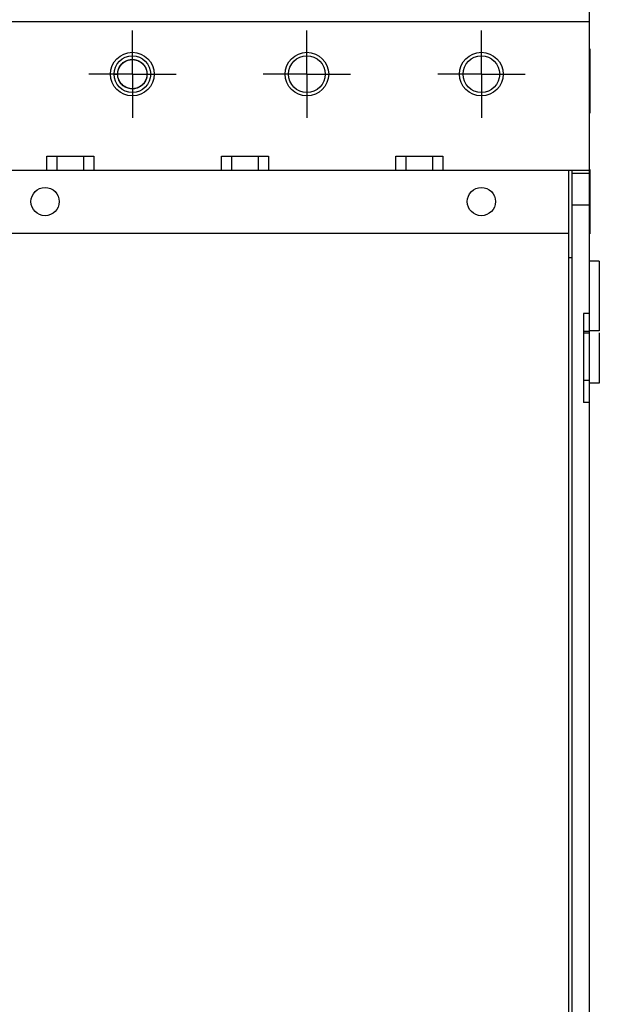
# Model space of a CAD drawing. Header units: inches. Extents: x 0 to 34, y 0 to 22.
# Tile 10 of 46: x 16 to 17.6, y 6.7 to 9.5. Entities that reach past the tile are written whole.
import ezdxf

# ---------------------------------------------------------------- set-up
doc = ezdxf.new("R2010")
doc.units = ezdxf.units.IN
doc.header["$LTSCALE"] = 1.87
doc.header["$MEASUREMENT"] = 0
doc.linetypes.add('CENTER', pattern=[0.6, 0.375, -0.075, 0.075, -0.075])
doc.layers.get('0').update_dxf_attribs({"linetype": 'CONTINUOUS'})
doc.layers.add('DEFAULT_1', color=7, linetype='CENTER')

msp = doc.modelspace()

# ---------------------------------------------------------------- linework, layer by layer
at = {"color": 7, "linetype": 'CONTINUOUS'}
for p, q in [((17.6019, 4.7385), (17.6019, 9.8015)), ((14.4819, 9.4965), (17.6019, 9.4965)), ((17.6031, 9.4176), (17.6031, 9.2333)), ((16.2394, 9.3457), (16.2499, 9.3455)), ((16.0469, 9.0705), (16.0469, 9.1105)), ((16.0469, 9.1105), (16.1819, 9.1105)), ((16.0769, 9.0705), (16.0769, 9.1105)), ((16.1519, 9.1105), (16.1519, 9.0705)), ((16.1819, 9.1105), (16.1819, 9.0705)), ((16.5469, 9.0705), (16.5469, 9.1105)), ((16.5469, 9.1105), (16.6819, 9.1105)), ((16.5769, 9.0705), (16.5769, 9.1105)), ((16.6519, 9.1105), (16.6519, 9.0705)), ((16.6819, 9.1105), (16.6819, 9.0705)), ((17.0469, 9.0705), (17.0469, 9.1105)), ((17.0469, 9.1105), (17.1819, 9.1105)), ((17.0769, 9.0705), (17.0769, 9.1105)), ((17.1519, 9.1105), (17.1519, 9.0705)), ((17.1819, 9.1105), (17.1819, 9.0705)), ((14.4819, 9.0705), (17.6019, 9.0705)), ((17.5419, 9.0705), (17.5419, 5.4695)), ((17.5519, 5.4695), (17.5519, 9.0705)), ((17.6019, 9.0605), (17.5519, 9.0605)), ((17.6031, 9.0726), (17.6031, 8.8883)), ((17.6019, 8.9705), (17.5519, 8.9705)), ((14.5419, 8.8905), (17.5419, 8.8905)), ((17.6299, 8.81), (17.6019, 8.81)), ((17.6299, 8.81), (17.6299, 8.61)), ((17.6019, 8.66), (17.5849, 8.66)), ((17.5849, 8.66), (17.5849, 8.405)), ((17.5849, 8.605), (17.6019, 8.605)), ((17.6299, 8.61), (17.6019, 8.61)), ((17.6299, 8.6043), (17.6299, 8.46)), ((17.6299, 8.46), (17.6019, 8.46)), ((17.6019, 8.405), (17.5849, 8.405))]:
    msp.add_line(p, q, dxfattribs=at)
at = {"color": 9, "linetype": 'CONTINUOUS'}
for p, q in [((17.5419, 8.8205), (17.5519, 8.8205)), ((17.5849, 8.6091), (17.6019, 8.6091)), ((17.6019, 8.468), (17.5849, 8.468))]:
    msp.add_line(p, q, dxfattribs=at)
at = {"color": 7, "linetype": 'CONTINUOUS'}
for centre, radius in [((16.2919, 9.3455), 0.0625), ((16.2919, 9.3455), 0.0525), ((16.7919, 9.3455), 0.0625), ((16.7919, 9.3455), 0.0525), ((17.2919, 9.3455), 0.0625), ((17.2919, 9.3455), 0.0525), ((16.0419, 8.9805), 0.0405), ((17.2919, 8.9805), 0.0405)]:
    msp.add_circle(centre, radius, dxfattribs=at)
for points, knots in [([(16.2531, 9.3616), (16.2539, 9.3635), (16.2566, 9.369), (16.2633, 9.3771), (16.2736, 9.384), (16.2858, 9.3876), (16.2985, 9.3876), (16.3113, 9.3835), (16.3219, 9.3758), (16.3296, 9.3652), (16.3338, 9.3532), (16.3342, 9.3398), (16.3303, 9.3269), (16.3224, 9.3156), (16.3114, 9.3074), (16.2999, 9.3038), (16.2902, 9.3033), (16.2812, 9.3044), (16.271, 9.3083), (16.2609, 9.3161), (16.2546, 9.3252), (16.2514, 9.3336), (16.25, 9.3403), (16.2497, 9.3469), (16.2505, 9.3535), (16.2523, 9.3601), (16.2553, 9.3665), (16.2593, 9.3722), (16.2643, 9.3774), (16.2703, 9.3818), (16.2768, 9.3849), (16.2834, 9.3868), (16.29, 9.3876), (16.2968, 9.3874), (16.3037, 9.386), (16.3102, 9.3835), (16.3164, 9.3798), (16.3221, 9.375), (16.3268, 9.3692), (16.3303, 9.3629), (16.3327, 9.3561), (16.334, 9.3488), (16.3339, 9.3412), (16.3324, 9.3338), (16.3296, 9.3265), (16.3253, 9.3197), (16.3202, 9.3142), (16.3149, 9.3102), (16.3095, 9.3072), (16.3036, 9.305), (16.2972, 9.3036), (16.2908, 9.3033), (16.2842, 9.304), (16.2776, 9.3058), (16.2713, 9.3086), (16.2658, 9.3123), (16.2609, 9.3168), (16.2567, 9.3222), (16.2533, 9.3283), (16.251, 9.3349), (16.2498, 9.3421), (16.2498, 9.3495), (16.2508, 9.3547), (16.2516, 9.3573), (16.2516, 9.3576)], [0, 0, 0, 0, 0.012217, 0.034951, 0.059565, 0.082299, 0.106913, 0.131527, 0.158174, 0.180908, 0.205522, 0.230136, 0.256782, 0.281396, 0.308043, 0.33469, 0.34917, 0.363651, 0.386385, 0.410999, 0.435613, 0.448982, 0.462352, 0.474695, 0.487038, 0.500408, 0.513777, 0.527147, 0.540516, 0.554997, 0.569477, 0.581821, 0.594164, 0.607534, 0.620903, 0.634273, 0.647642, 0.662123, 0.676603, 0.689973, 0.703342, 0.717823, 0.732303, 0.746784, 0.761265, 0.776948, 0.792632, 0.804027, 0.815423, 0.827766, 0.840109, 0.852452, 0.864796, 0.878165, 0.891534, 0.903878, 0.916221, 0.929591, 0.94296, 0.95633, 0.969699, 0.984179, 0.99866, 1, 1, 1, 1]), ([(16.3297, 9.3272), (16.3296, 9.3271), (16.3277, 9.3231), (16.3224, 9.3156), (16.3114, 9.3074), (16.2999, 9.3038), (16.2902, 9.3033), (16.2812, 9.3044), (16.271, 9.3083), (16.2609, 9.3161), (16.2546, 9.3252), (16.2514, 9.3336), (16.25, 9.3403), (16.2497, 9.3469), (16.2505, 9.3535), (16.2523, 9.3601), (16.2553, 9.3665), (16.2593, 9.3722), (16.2643, 9.3774), (16.2703, 9.3818), (16.2768, 9.3849), (16.2834, 9.3868), (16.29, 9.3876), (16.2968, 9.3874), (16.3037, 9.386), (16.3102, 9.3835), (16.3164, 9.3798), (16.3221, 9.375), (16.3268, 9.3692), (16.3303, 9.3629), (16.3327, 9.3561), (16.334, 9.3488), (16.3339, 9.3412), (16.3324, 9.3338), (16.3296, 9.3265), (16.3253, 9.3197), (16.3202, 9.3142), (16.3149, 9.3102), (16.3095, 9.3072), (16.3036, 9.305), (16.2972, 9.3036), (16.2908, 9.3033), (16.2842, 9.304), (16.2776, 9.3058), (16.2713, 9.3086), (16.2658, 9.3123), (16.2609, 9.3168), (16.2567, 9.3222), (16.2533, 9.3283), (16.251, 9.3349), (16.2498, 9.3421), (16.2498, 9.3495), (16.2512, 9.3566), (16.2535, 9.363), (16.2567, 9.3688), (16.261, 9.3742), (16.2661, 9.3789), (16.272, 9.3827), (16.2787, 9.3856), (16.2859, 9.3873), (16.2933, 9.3877), (16.3004, 9.3868), (16.3073, 9.3847), (16.314, 9.3814), (16.3201, 9.3769), (16.3253, 9.3713), (16.3295, 9.3647), (16.3324, 9.3573), (16.3339, 9.3497), (16.3339, 9.3427), (16.3333, 9.3381), (16.3327, 9.3357), (16.3326, 9.3354)], [0, 0, 0, 0, 0.000522, 0.025335, 0.052198, 0.07906, 0.093657, 0.108255, 0.131173, 0.155986, 0.180799, 0.194277, 0.207754, 0.220197, 0.23264, 0.246118, 0.259596, 0.273073, 0.286551, 0.301148, 0.315746, 0.328189, 0.340632, 0.35411, 0.367588, 0.381065, 0.394543, 0.409141, 0.423738, 0.437216, 0.450694, 0.465291, 0.479889, 0.494487, 0.509085, 0.524894, 0.540705, 0.552192, 0.56368, 0.576124, 0.588566, 0.60101, 0.613453, 0.62693, 0.640408, 0.652851, 0.665294, 0.678772, 0.692249, 0.705727, 0.719204, 0.733802, 0.7484, 0.760843, 0.773286, 0.786764, 0.800241, 0.813719, 0.827196, 0.841794, 0.856392, 0.869869, 0.883347, 0.897945, 0.912543, 0.927141, 0.941738, 0.957548, 0.973359, 0.985801, 0.998245, 1, 1, 1, 1]), ([(16.2499, 9.3466), (16.2499, 9.3467), (16.2499, 9.349), (16.2505, 9.3535), (16.2523, 9.3601), (16.2553, 9.3665), (16.2593, 9.3722), (16.2643, 9.3774), (16.2703, 9.3818), (16.2768, 9.3849), (16.2834, 9.3868), (16.29, 9.3876), (16.2968, 9.3874), (16.3037, 9.386), (16.3102, 9.3835), (16.3164, 9.3798), (16.3221, 9.375), (16.3268, 9.3692), (16.3303, 9.3629), (16.3327, 9.3561), (16.334, 9.3488), (16.3339, 9.3412), (16.3324, 9.3338), (16.3296, 9.3265), (16.3253, 9.3197), (16.3202, 9.3142), (16.3149, 9.3102), (16.3095, 9.3072), (16.3036, 9.305), (16.2972, 9.3036), (16.2908, 9.3033), (16.2842, 9.304), (16.2776, 9.3058), (16.2713, 9.3086), (16.2658, 9.3123), (16.2609, 9.3168), (16.2567, 9.3222), (16.2533, 9.3283), (16.251, 9.3349), (16.2498, 9.3421), (16.2498, 9.3495), (16.2512, 9.3566), (16.2535, 9.363), (16.2567, 9.3688), (16.261, 9.3742), (16.2661, 9.3789), (16.272, 9.3827), (16.2787, 9.3856), (16.2859, 9.3873), (16.2933, 9.3877), (16.3004, 9.3868), (16.3073, 9.3847), (16.314, 9.3814), (16.3201, 9.3769), (16.3253, 9.3713), (16.3295, 9.3647), (16.3324, 9.3573), (16.3339, 9.3497), (16.3339, 9.3427), (16.3327, 9.3338), (16.3283, 9.323), (16.3203, 9.314), (16.3123, 9.3085), (16.3055, 9.3055), (16.2985, 9.3038), (16.2913, 9.3033), (16.2839, 9.304), (16.2766, 9.3061), (16.2698, 9.3095), (16.2635, 9.3141), (16.2581, 9.32), (16.254, 9.3267), (16.2514, 9.3336), (16.2499, 9.3406), (16.2498, 9.3454), (16.2499, 9.3478)], [0, 0, 0, 0, 0.000615, 0.012821, 0.026041, 0.039261, 0.052482, 0.065702, 0.08002, 0.094339, 0.106545, 0.11875, 0.131971, 0.145191, 0.158411, 0.171631, 0.18595, 0.200269, 0.213489, 0.22671, 0.241029, 0.255348, 0.269667, 0.283986, 0.299493, 0.315002, 0.32627, 0.337539, 0.349744, 0.361949, 0.374155, 0.38636, 0.399581, 0.412801, 0.425006, 0.437212, 0.450432, 0.463652, 0.476872, 0.490093, 0.504411, 0.51873, 0.530936, 0.543141, 0.556362, 0.569582, 0.582802, 0.596022, 0.610341, 0.62466, 0.63788, 0.651101, 0.66542, 0.679738, 0.694058, 0.708376, 0.723884, 0.739393, 0.751598, 0.763804, 0.790153, 0.816503, 0.830822, 0.84514, 0.858361, 0.871581, 0.8859, 0.900219, 0.914538, 0.928857, 0.944365, 0.959873, 0.973094, 0.986314, 1, 1, 1, 1]), ([(16.2512, 9.356), (16.2516, 9.3573), (16.2527, 9.3609), (16.2553, 9.3665), (16.2593, 9.3722), (16.2643, 9.3774), (16.2703, 9.3818), (16.2768, 9.3849), (16.2834, 9.3868), (16.29, 9.3876), (16.2968, 9.3874), (16.3037, 9.386), (16.3102, 9.3835), (16.3164, 9.3798), (16.3221, 9.375), (16.3268, 9.3692), (16.3303, 9.3629), (16.3327, 9.3561), (16.334, 9.3488), (16.3339, 9.3412), (16.3324, 9.3338), (16.3296, 9.3265), (16.3253, 9.3197), (16.3202, 9.3142), (16.3149, 9.3102), (16.3095, 9.3072), (16.3036, 9.305), (16.2972, 9.3036), (16.2908, 9.3033), (16.2842, 9.304), (16.2776, 9.3058), (16.2713, 9.3086), (16.2658, 9.3123), (16.2609, 9.3168), (16.2567, 9.3222), (16.2533, 9.3283), (16.251, 9.3349), (16.2498, 9.3421), (16.2498, 9.3495), (16.2512, 9.3566), (16.2535, 9.363), (16.2567, 9.3688), (16.261, 9.3742), (16.2661, 9.3789), (16.272, 9.3827), (16.2787, 9.3856), (16.2859, 9.3873), (16.2933, 9.3877), (16.3004, 9.3868), (16.3073, 9.3847), (16.314, 9.3814), (16.3201, 9.3769), (16.3253, 9.3713), (16.3295, 9.3647), (16.3324, 9.3573), (16.3339, 9.3497), (16.3339, 9.3427), (16.3327, 9.3338), (16.3283, 9.323), (16.3203, 9.314), (16.3123, 9.3085), (16.3055, 9.3055), (16.2985, 9.3038), (16.2913, 9.3033), (16.2839, 9.304), (16.2766, 9.3061), (16.2698, 9.3095), (16.2635, 9.3141), (16.2581, 9.32), (16.254, 9.3267), (16.2514, 9.3336), (16.2499, 9.3406), (16.2498, 9.3454), (16.2499, 9.3478)], [0, 0, 0, 0, 0.008255, 0.021717, 0.035179, 0.04864, 0.063221, 0.077801, 0.090229, 0.102658, 0.11612, 0.129581, 0.143043, 0.156504, 0.171085, 0.185665, 0.199127, 0.212588, 0.227169, 0.241749, 0.25633, 0.27091, 0.286701, 0.302493, 0.313967, 0.325441, 0.33787, 0.350298, 0.362726, 0.375155, 0.388616, 0.402078, 0.414506, 0.426934, 0.440396, 0.453858, 0.46732, 0.480781, 0.495361, 0.509942, 0.52237, 0.534798, 0.54826, 0.561722, 0.575183, 0.588645, 0.603225, 0.617806, 0.631267, 0.644729, 0.65931, 0.67389, 0.688471, 0.703051, 0.718842, 0.734634, 0.747062, 0.759491, 0.786321, 0.813152, 0.827732, 0.842313, 0.855774, 0.869236, 0.883816, 0.898397, 0.912977, 0.927558, 0.943349, 0.959141, 0.972602, 0.986064, 1, 1, 1, 1]), ([(16.3333, 9.3522), (16.334, 9.3483), (16.3341, 9.3395), (16.3303, 9.3269), (16.3224, 9.3156), (16.3114, 9.3074), (16.2999, 9.3038), (16.2902, 9.3033), (16.2812, 9.3044), (16.271, 9.3083), (16.2609, 9.3161), (16.2546, 9.3252), (16.2514, 9.3336), (16.25, 9.3403), (16.2497, 9.3469), (16.2505, 9.3535), (16.2523, 9.3601), (16.2553, 9.3665), (16.2593, 9.3722), (16.2643, 9.3774), (16.2703, 9.3818), (16.2768, 9.3849), (16.2834, 9.3868), (16.29, 9.3876), (16.2968, 9.3874), (16.3037, 9.386), (16.3102, 9.3835), (16.3164, 9.3798), (16.3221, 9.375), (16.3268, 9.3692), (16.3303, 9.3629), (16.3327, 9.3561), (16.334, 9.3488), (16.3339, 9.3412), (16.3324, 9.3338), (16.3296, 9.3265), (16.3253, 9.3197), (16.3202, 9.3142), (16.3149, 9.3102), (16.3095, 9.3072), (16.3036, 9.305), (16.2972, 9.3036), (16.2908, 9.3033), (16.2842, 9.304), (16.2776, 9.3058), (16.2713, 9.3086), (16.2658, 9.3123), (16.2609, 9.3168), (16.2567, 9.3222), (16.2533, 9.3283), (16.251, 9.3349), (16.2498, 9.3421), (16.2498, 9.3495), (16.2512, 9.3566), (16.2535, 9.363), (16.2567, 9.3688), (16.261, 9.3742), (16.2661, 9.3789), (16.272, 9.3827), (16.2787, 9.3856), (16.2859, 9.3873), (16.2933, 9.3877), (16.3004, 9.3868), (16.3073, 9.3847), (16.314, 9.3814), (16.3201, 9.3769), (16.3253, 9.3713), (16.3294, 9.3648), (16.3314, 9.36), (16.3321, 9.3574)], [0, 0, 0, 0, 0.022911, 0.0496, 0.074254, 0.100943, 0.127632, 0.142136, 0.15664, 0.17941, 0.204063, 0.228716, 0.242107, 0.255498, 0.267861, 0.280224, 0.293615, 0.307006, 0.320397, 0.333788, 0.348291, 0.362795, 0.375158, 0.387521, 0.400912, 0.414303, 0.427694, 0.441084, 0.455588, 0.470092, 0.483483, 0.496874, 0.511377, 0.525881, 0.540385, 0.554889, 0.570597, 0.586305, 0.597719, 0.609133, 0.621496, 0.633859, 0.646222, 0.658585, 0.671976, 0.685366, 0.697729, 0.710092, 0.723483, 0.736874, 0.750265, 0.763656, 0.778159, 0.792663, 0.805026, 0.817389, 0.83078, 0.844171, 0.857562, 0.870953, 0.885456, 0.89996, 0.913351, 0.926742, 0.941246, 0.955749, 0.970254, 0.984757, 1, 1, 1, 1]), ([(16.3292, 9.3262), (16.3273, 9.3226), (16.3222, 9.3155), (16.3114, 9.3074), (16.2999, 9.3038), (16.2902, 9.3033), (16.2812, 9.3044), (16.271, 9.3083), (16.2609, 9.3161), (16.2546, 9.3252), (16.2514, 9.3336), (16.25, 9.3403), (16.2497, 9.3469), (16.2505, 9.3535), (16.2523, 9.3601), (16.2553, 9.3665), (16.2593, 9.3722), (16.2643, 9.3774), (16.2703, 9.3818), (16.2768, 9.3849), (16.2834, 9.3868), (16.29, 9.3876), (16.2968, 9.3874), (16.3037, 9.386), (16.3102, 9.3835), (16.3164, 9.3798), (16.3221, 9.375), (16.3268, 9.3692), (16.3303, 9.3629), (16.3327, 9.3561), (16.334, 9.3488), (16.3339, 9.3412), (16.3324, 9.3338), (16.3296, 9.3265), (16.3253, 9.3197), (16.3202, 9.3142), (16.3149, 9.3102), (16.3095, 9.3072), (16.3036, 9.305), (16.2972, 9.3036), (16.2908, 9.3033), (16.2842, 9.304), (16.2776, 9.3058), (16.2713, 9.3086), (16.2658, 9.3123), (16.2609, 9.3168), (16.2567, 9.3222), (16.2533, 9.3283), (16.251, 9.3349), (16.2498, 9.3421), (16.2498, 9.3495), (16.2512, 9.3566), (16.2535, 9.363), (16.2567, 9.3688), (16.261, 9.3742), (16.2661, 9.3789), (16.272, 9.3827), (16.2787, 9.3856), (16.2859, 9.3873), (16.2933, 9.3877), (16.3004, 9.3868), (16.3073, 9.3847), (16.314, 9.3814), (16.3201, 9.3769), (16.3253, 9.3713), (16.3295, 9.3647), (16.3324, 9.3573), (16.3339, 9.3497), (16.3339, 9.3427), (16.3333, 9.3384), (16.3328, 9.3363)], [0, 0, 0, 0, 0.023396, 0.050358, 0.07732, 0.091971, 0.106623, 0.129625, 0.15453, 0.179434, 0.192962, 0.206489, 0.218978, 0.231467, 0.244995, 0.258522, 0.27205, 0.285577, 0.300228, 0.31488, 0.327369, 0.339858, 0.353386, 0.366913, 0.380441, 0.393968, 0.40862, 0.423271, 0.436799, 0.450326, 0.464978, 0.479629, 0.494281, 0.508933, 0.524801, 0.54067, 0.5522, 0.56373, 0.57622, 0.588708, 0.601197, 0.613686, 0.627214, 0.640741, 0.65323, 0.665719, 0.679247, 0.692774, 0.706302, 0.719829, 0.73448, 0.749132, 0.761621, 0.77411, 0.787638, 0.801165, 0.814693, 0.82822, 0.842872, 0.857523, 0.871051, 0.884578, 0.89923, 0.913881, 0.928534, 0.943185, 0.959053, 0.974922, 0.987411, 1, 1, 1, 1]), ([(16.2499, 9.3478), (16.25, 9.3496), (16.2505, 9.3538), (16.2523, 9.3601), (16.2553, 9.3665), (16.2593, 9.3722), (16.2643, 9.3774), (16.2703, 9.3818), (16.2768, 9.3849), (16.2834, 9.3868), (16.29, 9.3876), (16.2968, 9.3874), (16.3037, 9.386), (16.3102, 9.3835), (16.3164, 9.3798), (16.3221, 9.375), (16.3268, 9.3692), (16.3303, 9.3629), (16.3327, 9.3561), (16.334, 9.3488), (16.3339, 9.3412), (16.3324, 9.3338), (16.3296, 9.3265), (16.3253, 9.3197), (16.3202, 9.3142), (16.3149, 9.3102), (16.3095, 9.3072), (16.3036, 9.305), (16.2972, 9.3036), (16.2908, 9.3033), (16.2842, 9.304), (16.2776, 9.3058), (16.2713, 9.3086), (16.2658, 9.3123), (16.2609, 9.3168), (16.2567, 9.3222), (16.2533, 9.3283), (16.251, 9.3349), (16.2498, 9.3421), (16.2498, 9.3495), (16.2512, 9.3566), (16.2535, 9.363), (16.2567, 9.3688), (16.261, 9.3742), (16.2661, 9.3789), (16.272, 9.3827), (16.2787, 9.3856), (16.2859, 9.3873), (16.2933, 9.3877), (16.3004, 9.3868), (16.3073, 9.3847), (16.314, 9.3814), (16.3201, 9.3769), (16.3253, 9.3713), (16.3295, 9.3647), (16.3324, 9.3573), (16.3339, 9.3497), (16.3339, 9.3427), (16.3327, 9.334), (16.3302, 9.3277), (16.3279, 9.3239)], [0, 0, 0, 0, 0.013455, 0.030255, 0.047055, 0.063856, 0.080656, 0.098852, 0.117049, 0.13256, 0.148071, 0.164871, 0.181671, 0.198472, 0.215272, 0.233469, 0.251665, 0.268466, 0.285266, 0.303463, 0.321659, 0.339857, 0.358053, 0.37776, 0.397469, 0.411788, 0.426108, 0.441619, 0.45713, 0.472641, 0.488151, 0.504952, 0.521752, 0.537263, 0.552774, 0.569574, 0.586374, 0.603175, 0.619975, 0.638172, 0.656368, 0.671879, 0.68739, 0.70419, 0.720991, 0.737791, 0.754591, 0.772788, 0.790984, 0.807785, 0.824585, 0.842782, 0.860978, 0.879176, 0.897372, 0.91708, 0.936788, 0.952298, 0.96781, 1, 1, 1, 1]), ([(16.2499, 9.3468), (16.2499, 9.3469), (16.25, 9.349), (16.2505, 9.3535), (16.2523, 9.3601), (16.2553, 9.3665), (16.2593, 9.3722), (16.2643, 9.3774), (16.2703, 9.3818), (16.2768, 9.3849), (16.2834, 9.3868), (16.29, 9.3876), (16.2968, 9.3874), (16.3037, 9.386), (16.3102, 9.3835), (16.3164, 9.3798), (16.3221, 9.375), (16.3268, 9.3692), (16.3303, 9.3629), (16.3327, 9.3561), (16.334, 9.3488), (16.3339, 9.3412), (16.3324, 9.3338), (16.3296, 9.3265), (16.3253, 9.3197), (16.3202, 9.3142), (16.3149, 9.3102), (16.3095, 9.3072), (16.3036, 9.305), (16.2972, 9.3036), (16.2908, 9.3033), (16.2842, 9.304), (16.2776, 9.3058), (16.2713, 9.3086), (16.2658, 9.3123), (16.2609, 9.3168), (16.2567, 9.3222), (16.2533, 9.3283), (16.251, 9.3349), (16.2498, 9.3421), (16.2498, 9.3495), (16.2512, 9.3566), (16.2535, 9.363), (16.2567, 9.3688), (16.261, 9.3742), (16.2661, 9.3789), (16.272, 9.3827), (16.2787, 9.3856), (16.2859, 9.3873), (16.2933, 9.3877), (16.3004, 9.3868), (16.3073, 9.3847), (16.314, 9.3814), (16.3201, 9.3769), (16.3253, 9.3713), (16.3295, 9.3647), (16.3324, 9.3573), (16.3339, 9.3497), (16.3339, 9.3427), (16.3327, 9.3338), (16.3283, 9.323), (16.3203, 9.314), (16.3123, 9.3085), (16.3055, 9.3055), (16.2985, 9.3038), (16.2913, 9.3033), (16.2839, 9.304), (16.2766, 9.3061), (16.2698, 9.3095), (16.2635, 9.3141), (16.2581, 9.32), (16.254, 9.3267), (16.2514, 9.3336), (16.2499, 9.3407), (16.2498, 9.3457), (16.25, 9.3483), (16.25, 9.3484)], [0, 0, 0, 0, 0.000137, 0.012333, 0.025544, 0.038755, 0.051966, 0.065176, 0.079485, 0.093793, 0.10599, 0.118187, 0.131398, 0.144608, 0.157819, 0.17103, 0.185338, 0.199647, 0.212858, 0.226069, 0.240377, 0.254686, 0.268995, 0.283304, 0.2988, 0.314298, 0.325558, 0.336818, 0.349015, 0.361211, 0.373408, 0.385605, 0.398816, 0.412026, 0.424223, 0.43642, 0.44963, 0.462841, 0.476052, 0.489263, 0.503571, 0.51788, 0.530077, 0.542273, 0.555484, 0.568695, 0.581906, 0.595116, 0.609425, 0.623734, 0.636944, 0.650155, 0.664464, 0.678772, 0.693082, 0.70739, 0.722887, 0.738384, 0.750581, 0.762778, 0.789108, 0.815439, 0.829747, 0.844056, 0.857267, 0.870478, 0.884786, 0.899095, 0.913404, 0.927712, 0.943209, 0.958707, 0.971917, 0.985128, 0.999437, 1, 1, 1, 1]), ([(16.2499, 9.3478), (16.25, 9.3496), (16.2505, 9.3538), (16.2523, 9.3601), (16.2553, 9.3665), (16.2593, 9.3722), (16.2643, 9.3774), (16.2703, 9.3818), (16.2768, 9.3849), (16.2834, 9.3868), (16.29, 9.3876), (16.2968, 9.3874), (16.3037, 9.386), (16.3102, 9.3835), (16.3164, 9.3798), (16.3221, 9.375), (16.3268, 9.3692), (16.3303, 9.3629), (16.3327, 9.3561), (16.334, 9.3488), (16.3339, 9.3412), (16.3324, 9.3338), (16.3296, 9.3265), (16.3253, 9.3197), (16.3202, 9.3142), (16.3149, 9.3102), (16.3095, 9.3072), (16.3036, 9.305), (16.2972, 9.3036), (16.2908, 9.3033), (16.2842, 9.304), (16.2776, 9.3058), (16.2713, 9.3086), (16.2658, 9.3123), (16.2609, 9.3168), (16.2567, 9.3222), (16.2533, 9.3283), (16.251, 9.3349), (16.2498, 9.3421), (16.2498, 9.3495), (16.2512, 9.3566), (16.2535, 9.363), (16.2567, 9.3688), (16.261, 9.3742), (16.2661, 9.3789), (16.272, 9.3827), (16.2787, 9.3856), (16.2859, 9.3873), (16.2933, 9.3877), (16.3004, 9.3868), (16.3073, 9.3847), (16.314, 9.3814), (16.3201, 9.3769), (16.3253, 9.3713), (16.3295, 9.3647), (16.3324, 9.3573), (16.3339, 9.3497), (16.3339, 9.3427), (16.3327, 9.3338), (16.3283, 9.323), (16.3203, 9.314), (16.3123, 9.3085), (16.3055, 9.3055), (16.2985, 9.3038), (16.2913, 9.3033), (16.2839, 9.304), (16.2766, 9.3061), (16.2698, 9.3095), (16.2635, 9.3141), (16.2581, 9.32), (16.254, 9.3267), (16.2514, 9.3336), (16.2499, 9.3407), (16.2497, 9.3479), (16.2504, 9.3527), (16.2509, 9.355)], [0, 0, 0, 0, 0.010467, 0.023536, 0.036606, 0.049675, 0.062745, 0.0769, 0.091056, 0.103122, 0.115188, 0.128258, 0.141327, 0.154397, 0.167466, 0.181622, 0.195777, 0.208847, 0.221917, 0.236072, 0.250228, 0.264384, 0.278539, 0.29387, 0.309202, 0.320342, 0.331482, 0.343548, 0.355614, 0.36768, 0.379747, 0.392816, 0.405885, 0.417952, 0.430018, 0.443088, 0.456157, 0.469227, 0.482296, 0.496451, 0.510607, 0.522673, 0.53474, 0.547809, 0.560879, 0.573948, 0.587018, 0.601173, 0.615329, 0.628398, 0.641468, 0.655624, 0.669779, 0.683935, 0.698091, 0.713422, 0.728753, 0.740819, 0.752886, 0.778935, 0.804984, 0.819139, 0.833295, 0.846364, 0.859434, 0.87359, 0.887745, 0.901901, 0.916057, 0.931388, 0.94672, 0.959789, 0.972859, 0.987015, 1, 1, 1, 1]), ([(16.3112, 9.3827), (16.3152, 9.3807), (16.322, 9.3756), (16.3296, 9.3652), (16.3338, 9.3532), (16.3342, 9.3398), (16.3303, 9.3269), (16.3224, 9.3156), (16.3114, 9.3074), (16.2999, 9.3038), (16.2902, 9.3033), (16.2812, 9.3044), (16.271, 9.3083), (16.2609, 9.3161), (16.2546, 9.3252), (16.2514, 9.3336), (16.25, 9.3403), (16.2497, 9.3469), (16.2505, 9.3535), (16.2523, 9.3601), (16.2553, 9.3665), (16.2593, 9.3722), (16.2643, 9.3774), (16.2703, 9.3818), (16.2768, 9.3849), (16.2834, 9.3868), (16.29, 9.3876), (16.2968, 9.3874), (16.3037, 9.386), (16.3102, 9.3835), (16.3164, 9.3798), (16.3221, 9.375), (16.3268, 9.3692), (16.3303, 9.3629), (16.3327, 9.3561), (16.334, 9.3488), (16.3339, 9.3412), (16.3324, 9.3338), (16.3296, 9.3265), (16.3253, 9.3197), (16.3202, 9.3142), (16.3149, 9.3102), (16.3095, 9.3072), (16.3036, 9.305), (16.2972, 9.3036), (16.2908, 9.3033), (16.2842, 9.304), (16.2776, 9.3058), (16.2713, 9.3086), (16.2658, 9.3123), (16.2609, 9.3168), (16.2567, 9.3222), (16.2533, 9.3283), (16.251, 9.3349), (16.2498, 9.3421), (16.2498, 9.3495), (16.2512, 9.3566), (16.2535, 9.363), (16.2556, 9.3668), (16.2568, 9.3686), (16.2568, 9.3686)], [0, 0, 0, 0, 0.028531, 0.054053, 0.081686, 0.109319, 0.139235, 0.166868, 0.196783, 0.226698, 0.242954, 0.259211, 0.284733, 0.312366, 0.339999, 0.355009, 0.370018, 0.383875, 0.397732, 0.412742, 0.427751, 0.442761, 0.45777, 0.474026, 0.490283, 0.50414, 0.517998, 0.533007, 0.548016, 0.563026, 0.578035, 0.594291, 0.610548, 0.625558, 0.640567, 0.656824, 0.67308, 0.689338, 0.705594, 0.723201, 0.740808, 0.753601, 0.766394, 0.780252, 0.794109, 0.807966, 0.821823, 0.836832, 0.851842, 0.865699, 0.879556, 0.894566, 0.909575, 0.924584, 0.939594, 0.95585, 0.972107, 0.985964, 0.999821, 1, 1, 1, 1]), ([(16.3112, 9.3827), (16.3152, 9.3807), (16.322, 9.3756), (16.3296, 9.3652), (16.3338, 9.3532), (16.3342, 9.3398), (16.3303, 9.3269), (16.3224, 9.3156), (16.3114, 9.3074), (16.2999, 9.3038), (16.2902, 9.3033), (16.2812, 9.3044), (16.271, 9.3083), (16.2609, 9.3161), (16.2546, 9.3252), (16.2514, 9.3336), (16.25, 9.3403), (16.2497, 9.3469), (16.2505, 9.3535), (16.2523, 9.3601), (16.2553, 9.3665), (16.2593, 9.3722), (16.2643, 9.3774), (16.2703, 9.3818), (16.2768, 9.3849), (16.2834, 9.3868), (16.29, 9.3876), (16.2968, 9.3874), (16.3037, 9.386), (16.3102, 9.3835), (16.3164, 9.3798), (16.3219, 9.3751), (16.325, 9.3713), (16.3263, 9.3694)], [0, 0, 0, 0, 0.046828, 0.088718, 0.134072, 0.179426, 0.228525, 0.273879, 0.322979, 0.372079, 0.398761, 0.425443, 0.467332, 0.512686, 0.55804, 0.582675, 0.60731, 0.630053, 0.652797, 0.677432, 0.702067, 0.726702, 0.751337, 0.778018, 0.8047, 0.827444, 0.850188, 0.874823, 0.899458, 0.924093, 0.948727, 0.975409, 1, 1, 1, 1]), ([(16.3263, 9.3694), (16.3265, 9.3693), (16.3279, 9.3672), (16.3303, 9.3629), (16.3327, 9.3561), (16.334, 9.3488), (16.3339, 9.3412), (16.3324, 9.3338), (16.3296, 9.3265), (16.3253, 9.3197), (16.3202, 9.3142), (16.3149, 9.3102), (16.3095, 9.3072), (16.3036, 9.305), (16.2972, 9.3036), (16.2908, 9.3033), (16.2842, 9.304), (16.2776, 9.3058), (16.2713, 9.3086), (16.2658, 9.3123), (16.2609, 9.3168), (16.2567, 9.3222), (16.2533, 9.3283), (16.251, 9.3349), (16.2498, 9.3421), (16.2498, 9.3495), (16.2512, 9.3566), (16.2535, 9.363), (16.2567, 9.3688), (16.261, 9.3742), (16.2661, 9.3789), (16.272, 9.3827), (16.2787, 9.3856), (16.2859, 9.3873), (16.2933, 9.3877), (16.3004, 9.3868), (16.3073, 9.3847), (16.314, 9.3814), (16.3201, 9.3769), (16.3253, 9.3713), (16.3295, 9.3647), (16.3324, 9.3573), (16.3339, 9.3497), (16.3339, 9.3427), (16.3327, 9.3338), (16.3283, 9.323), (16.3203, 9.314), (16.3123, 9.3085), (16.3055, 9.3055), (16.2985, 9.3038), (16.2913, 9.3033), (16.2839, 9.304), (16.2766, 9.3061), (16.2698, 9.3095), (16.2635, 9.3141), (16.2581, 9.32), (16.254, 9.3267), (16.2514, 9.3336), (16.2499, 9.3407), (16.2497, 9.3481), (16.2509, 9.3556), (16.2534, 9.3628), (16.2572, 9.3696), (16.2624, 9.3758), (16.2687, 9.3808), (16.2756, 9.3844), (16.283, 9.3868), (16.291, 9.3877), (16.2992, 9.3871), (16.3072, 9.3849), (16.3147, 9.381), (16.3215, 9.3756), (16.3253, 9.371), (16.327, 9.3685)], [0, 0, 0, 0, 0.001123, 0.014347, 0.027571, 0.041894, 0.056216, 0.07054, 0.084862, 0.100374, 0.115887, 0.127158, 0.13843, 0.150639, 0.162848, 0.175057, 0.187265, 0.200489, 0.213713, 0.225922, 0.238131, 0.251355, 0.264579, 0.277803, 0.291026, 0.305349, 0.319672, 0.331881, 0.34409, 0.357314, 0.370537, 0.383761, 0.396985, 0.411308, 0.425631, 0.438855, 0.452079, 0.466402, 0.480725, 0.495048, 0.509371, 0.524883, 0.540396, 0.552604, 0.564814, 0.59117, 0.617527, 0.63185, 0.646173, 0.659396, 0.67262, 0.686943, 0.701266, 0.715589, 0.729912, 0.745424, 0.760937, 0.774161, 0.787385, 0.801708, 0.816031, 0.830354, 0.844677, 0.860189, 0.875702, 0.890025, 0.904348, 0.919861, 0.935373, 0.950886, 0.966399, 0.983199, 1, 1, 1, 1]), ([(16.2515, 9.3572), (16.2521, 9.3592), (16.2528, 9.3611), (16.2537, 9.363), (16.2537, 9.363)], [0, 0, 0, 0, 0.986791, 1, 1, 1, 1]), ([(16.3266, 9.369), (16.3267, 9.369), (16.3269, 9.3686), (16.3272, 9.3682), (16.3274, 9.3679)], [0, 0, 0, 0, 0.05987, 1, 1, 1, 1]), ([(16.2503, 9.3395), (16.2502, 9.3398), (16.2499, 9.3422), (16.2498, 9.3445), (16.2499, 9.3466)], [0, 0, 0, 0, 0.14117, 1, 1, 1, 1]), ([(16.333, 9.3368), (16.3329, 9.3366), (16.3328, 9.3362), (16.3327, 9.3357), (16.3326, 9.3354)], [0, 0, 0, 0, 0.354004, 1, 1, 1, 1]), ([(16.3336, 9.3404), (16.3336, 9.3404), (16.3335, 9.3399), (16.3334, 9.3395), (16.3334, 9.3391)], [0, 0, 0, 0, 0.145996, 1, 1, 1, 1]), ([(16.3338, 9.3439), (16.3338, 9.3435), (16.3338, 9.3431), (16.3338, 9.3426), (16.3338, 9.3426)], [0, 0, 0, 0, 0.920742, 1, 1, 1, 1])]:
    msp.add_open_spline(points, degree=3, knots=knots, dxfattribs=at)
for points in [[(16.2501, 9.3502), (16.2502, 9.3507), (16.2503, 9.3513), (16.2504, 9.3519)], [(16.2502, 9.351), (16.2503, 9.3515), (16.2504, 9.3519), (16.2504, 9.3523)], [(16.2502, 9.3509), (16.2503, 9.3512), (16.2503, 9.3515), (16.2503, 9.3518)], [(16.3331, 9.3373), (16.333, 9.337), (16.3329, 9.3366), (16.3328, 9.3363)], [(16.3332, 9.3381), (16.3331, 9.3376), (16.333, 9.3372), (16.333, 9.3368)], [(16.3335, 9.3399), (16.3334, 9.3395), (16.3334, 9.339), (16.3333, 9.3386)], [(16.3338, 9.3445), (16.3338, 9.344), (16.3338, 9.3436), (16.3338, 9.3431)]]:
    msp.add_open_spline(points, degree=3, dxfattribs=at)
at = {"layer": 'DEFAULT_1', "color": 7, "linetype": 'CENTER'}
for p, q in [((16.2919, 9.3455), (16.2919, 9.4706)), ((16.7919, 9.3455), (16.7919, 9.4706)), ((17.2919, 9.3455), (17.2919, 9.4706)), ((16.2919, 9.3455), (16.1668, 9.3455)), ((16.2919, 9.3455), (16.2919, 9.2204)), ((16.2919, 9.3455), (16.417, 9.3455)), ((16.7919, 9.3455), (16.6668, 9.3455)), ((16.7919, 9.3455), (16.7919, 9.2204)), ((16.7919, 9.3455), (16.917, 9.3455)), ((17.2919, 9.3455), (17.1668, 9.3455)), ((17.2919, 9.3455), (17.2919, 9.2204)), ((17.2919, 9.3455), (17.417, 9.3455))]:
    msp.add_line(p, q, dxfattribs=at)

doc.saveas('drawing.dxf')
